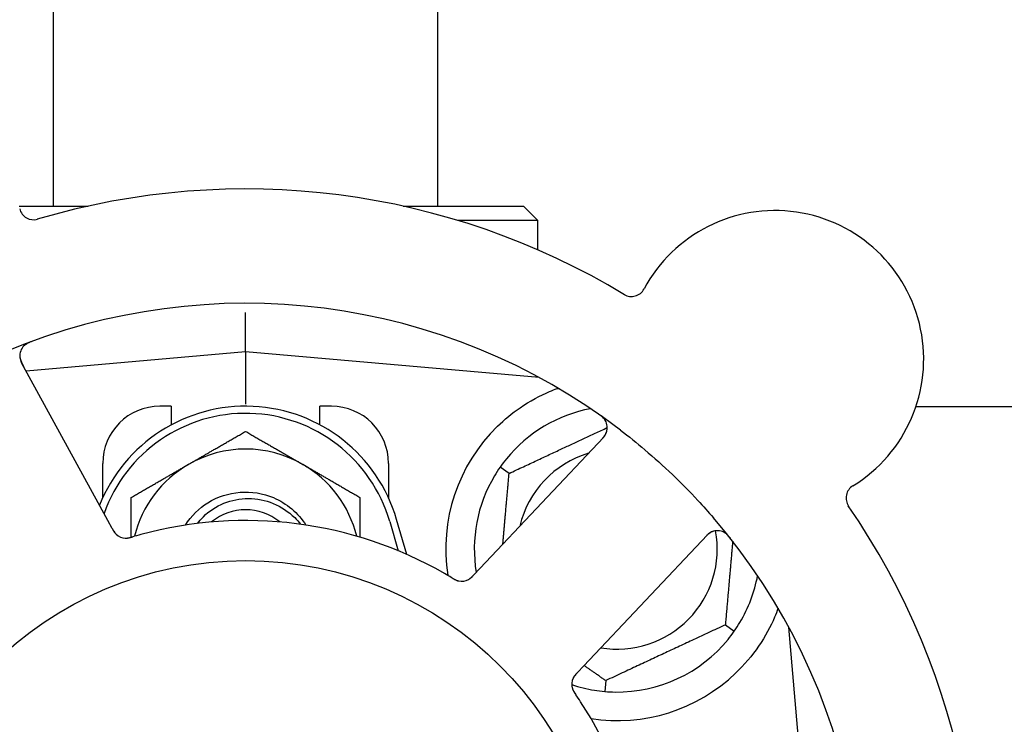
# Model space of a CAD drawing. Header units: inches. Extents: x 24 to 1128, y -69 to 748.
# Tile 14 of 256: x 115.49 to 117.65, y 206.1 to 207.64. Entities that reach past the tile are written whole.
import ezdxf

# ---------------------------------------------------------------- set-up
doc = ezdxf.new("R2010")
doc.units = ezdxf.units.IN
doc.header["$LTSCALE"] = 32
doc.header["$MEASUREMENT"] = 0
doc.layers.add('Dimension (ANSI)', color=7, linetype='Continuous', lineweight=25)
doc.layers.add('Visible (ANSI)', color=7, linetype='Continuous', lineweight=30)
doc.styles.add('Note Text (ANSI)', font='tahoma.ttf')
doc.dimstyles.new('SB Fraction-16 (ANSI)', dxfattribs={"dimscale": 32, "dimtxt": 0.125, "dimasz": 0.098425, "dimexe": 0.125, "dimexo": 0.0625, "dimgap": 0.031496, "dimtad": 0, "dimtih": 1, "dimtoh": 1, "dimdec": 4, "dimrnd": 1e-08, "dimzin": 0, "dimdsep": 46, "dimlunit": 5, "dimtxsty": 'Note Text (ANSI)', "dimcen": 0.09, "dimdle": 0.393701, "dimclrd": 256, "dimclre": 256, "dimclrt": 256, "dimadec": 0, "dimazin": 3, "dimtfac": 0.96, "dimtofl": 0, "dimtmove": 0, "dimatfit": 3, "dimfxl": 1, "dimfrac": 2, "dimtolj": 1, "dimtzin": 12, "dimlwd": -1, "dimlwe": -1, "dimarcsym": 0})

# ---------------------------------------------------------------- blocks, each defined once
blk = doc.blocks.new('*D15')
at = {"layer": 'Defpoints', "color": 0, "transparency": 16777216}
for p in [(152.2904, 475.4837), (60.9568, 155.772), (120.1654, 155.772)]:
    blk.add_point(p, dxfattribs=at)
at = {"layer": 'Dimension (ANSI)', "transparency": 16777216}
for p, q in [((150.2904, 475.4837), (56.9568, 475.4837)), ((60.9568, 472.3341), (60.9568, 338.1609)), ((60.9568, 158.9216), (60.9568, 331.0948)), ((118.1654, 155.772), (56.9568, 155.772))]:
    blk.add_line(p, q, dxfattribs=at)
for points in [[(60.4319, 472.3341), (61.4817, 472.3341), (60.9568, 475.4837)], [(60.4319, 158.9216), (61.4817, 158.9216), (60.9568, 155.772)]]:
    blk.add_solid(points, dxfattribs=at)
at = {"layer": 'Dimension (ANSI)', "transparency": 16777216, "insert": (48.754, 337.153), "char_height": 4, "attachment_point": 1, "style": 'Note Text (ANSI)'}
blk.add_mtext('\\A1;319 11/16', dxfattribs=at)

msp = doc.modelspace()

# ---------------------------------------------------------------- linework, layer by layer
at = {"layer": 'Visible (ANSI)'}
for p, q in [((115.56611, 207.23458), (115.56611, 209.52358)), ((116.40611, 207.23458), (116.40611, 209.52358)), ((115.49062, 207.23458), (115.64173, 207.23458)), ((116.33048, 207.23458), (116.59361, 207.23458)), ((116.59361, 207.23458), (116.62486, 207.20333)), ((116.62486, 207.20333), (116.45008, 207.20333)), ((116.62486, 207.13905), (116.62486, 207.20333)), ((115.98611, 206.91583), (115.98611, 207.00182)), ((115.98611, 206.91583), (115.50615, 206.87384)), ((115.98611, 206.91583), (115.98611, 206.80124)), ((116.62809, 206.85966), (115.98611, 206.91583)), ((115.68481, 206.54728), (115.49618, 206.89206)), ((116.62486, 206.85994), (116.62486, 206.8614)), ((115.82361, 206.79708), (115.79861, 206.79708)), ((115.82361, 206.79708), (115.82361, 206.75624)), ((116.14861, 206.75624), (116.14861, 206.79708)), ((116.17361, 206.79708), (116.14861, 206.79708)), ((117.4518, 206.79617), (120.72405, 206.79617)), ((116.76835, 206.72872), (116.49873, 206.44277)), ((115.67361, 206.59653), (115.67361, 206.67208)), ((116.29861, 206.67208), (116.29861, 206.59653)), ((116.56214, 206.65015), (116.54262, 206.66382)), ((115.69435, 206.52985), (115.68481, 206.54728)), ((116.30111, 206.5452), (116.31986, 206.48093)), ((116.33844, 206.473), (116.31611, 206.54958)), ((116.72537, 206.22908), (116.99499, 206.51502)), ((116.49873, 206.44277), (116.48508, 206.4283)), ((117.03508, 206.319), (117.05459, 206.30533)), ((117.22986, 205.67208), (117.17369, 206.31406)), ((116.71174, 206.21462), (116.72537, 206.22908)), ((116.77345, 206.197), (116.77137, 206.17327))]:
    msp.add_line(p, q, dxfattribs=at)
msp.add_circle((115.98611, 205.67208), 0.7875, dxfattribs=at)
for centre, radius, start, end in [((115.98611, 205.67208), 1.6, 58.81714, 106.5497), ((115.52247, 207.23605), 0.03125, 193.56477, 286.51231), ((117.14378, 206.89986), 0.325, 301.56477, 151.80207), ((116.82981, 207.06819), 0.03125, 238.85452, 331.80207), ((115.98611, 205.67208), 1.35, 52.62287, 112.74397), ((115.5236, 206.90706), 0.03125, 110.53135, 208.68342), ((115.98611, 206.45333), 0.34375, 16.2602, 158.3076), ((115.79861, 206.67208), 0.125, 90, 180), ((116.17361, 206.67208), 0.125, 0, 90), ((116.79861, 206.48458), 0.3125, 100.71622, 140.84193), ((115.98611, 206.45333), 0.32812, 16.2602, 160.60541), ((116.74561, 206.75016), 0.03125, 316.68342, 54.83549), ((116.79861, 206.48458), 0.375, 134.27762, 188.78707), ((115.98611, 206.45333), 0.25, 60, 120), ((116.79861, 206.48458), 0.21875, 106.71618, 166.65066), ((115.98611, 206.45333), 0.25, 120, 166.26096), ((115.98611, 206.45333), 0.25, 13.73904, 60), ((116.79861, 206.48458), 0.3125, 149.15807, 189.35248), ((117.33027, 206.59632), 0.03125, 121.56477, 214.51231), ((115.98611, 205.67208), 1.6, 346.81714, 34.5497), ((115.98611, 206.45333), 0.11727, 50.56429, 129.43571), ((115.98611, 205.67208), 1.35, 340.62287, 40.74397), ((115.98611, 205.67208), 0.875, 60.19111, 105.17573), ((115.72455, 206.53976), 0.03125, 226.67765, 268.13682), ((116.79861, 206.48458), 0.21875, 260.57954, 10.53406), ((117.01772, 206.49358), 0.03125, 38.53135, 136.68342), ((116.79861, 206.48458), 0.3125, 329.15807, 349.28378), ((116.45839, 206.44554), 0.03125, 257.46904, 299.46837), ((116.79861, 206.48458), 0.3125, 269.15807, 320.84193), ((116.79861, 206.48458), 0.375, 261.21293, 313.75453), ((116.7305, 206.18896), 0.03125, 154.67765, 196.13682), ((116.79861, 206.48458), 0.3125, 251.46237, 260.84193), ((115.98611, 205.67208), 0.875, 348.19111, 33.17573)]:
    msp.add_arc(centre, radius, start, end, dxfattribs=at)
for points, knots in [([(115.51926, 206.93879), (115.51867, 206.93857), (115.51809, 206.93835), (115.51652, 206.93776), (115.51552, 206.93737), (115.51368, 206.93661), (115.51283, 206.93624), (115.51067, 206.93525), (115.50936, 206.93459), (115.50713, 206.93335), (115.50617, 206.93276), (115.50457, 206.93168), (115.5039, 206.93119), (115.5026, 206.93016), (115.502, 206.92962), (115.50135, 206.929), (115.50122, 206.92887), (115.5011, 206.92875)], [0, 0, 0, 0, 0.005149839, 0.005149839, 0.013554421, 0.013554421, 0.020527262, 0.020527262, 0.031641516, 0.031641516, 0.041623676, 0.041623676, 0.051235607, 0.051235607, 0.06373445, 0.06373445, 0.067355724, 0.067355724, 0.067355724, 0.067355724]), ([(115.49235, 206.90712), (115.49235, 206.90683), (115.49236, 206.90646), (115.49246, 206.90467), (115.49269, 206.90293), (115.49339, 206.89984), (115.49381, 206.89838), (115.49514, 206.89474), (115.49613, 206.8925), (115.49773, 206.88932), (115.49821, 206.88839), (115.49916, 206.88662), (115.49962, 206.88577), (115.50008, 206.88493)], [0.058736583, 0.058736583, 0.058736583, 0.058736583, 0.064782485, 0.064782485, 0.086145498, 0.086145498, 0.103238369, 0.103238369, 0.1234345, 0.1234345, 0.131598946, 0.131598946, 0.138939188, 0.138939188, 0.138939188, 0.138939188]), ([(116.53681, 206.75306), (116.55195, 206.76783), (116.5689, 206.78175), (116.60791, 206.80852), (116.63032, 206.82042), (116.65605, 206.83147), (116.66176, 206.83377), (116.66751, 206.83591)], [0.55181372, 0.55181372, 0.55181372, 0.55181372, 0.71000954, 0.71000954, 0.90366002, 0.90366002, 0.95550669, 0.95550669, 0.95550669, 0.95550669]), ([(116.77293, 206.76534), (116.77278, 206.76558), (116.7726, 206.76589), (116.77196, 206.76691), (116.77142, 206.76768), (116.77013, 206.76933), (116.7693, 206.77028), (116.76776, 206.77185), (116.76725, 206.77233), (116.76596, 206.77353), (116.76513, 206.77425), (116.76333, 206.77574), (116.76233, 206.77651), (116.76076, 206.77768), (116.76016, 206.77811), (116.75897, 206.77896), (116.75839, 206.77936), (116.7578, 206.77977)], [0.051298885, 0.051298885, 0.051298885, 0.051298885, 0.057269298, 0.057269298, 0.069785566, 0.069785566, 0.083632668, 0.083632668, 0.089458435, 0.089458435, 0.09782017, 0.09782017, 0.107290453, 0.107290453, 0.113094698, 0.113094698, 0.118968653, 0.118968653, 0.118968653, 0.118968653]), ([(116.76278, 206.72282), (116.76343, 206.7235), (116.76408, 206.7242), (116.76659, 206.7269), (116.76838, 206.72895), (116.77114, 206.73258), (116.77222, 206.7342), (116.7738, 206.73697), (116.77442, 206.73828), (116.77526, 206.7404), (116.77553, 206.74121), (116.77579, 206.74207), (116.77584, 206.74225), (116.77589, 206.74241)], [0, 0, 0, 0, 0.007248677, 0.007248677, 0.028564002, 0.028564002, 0.04748221, 0.04748221, 0.065361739, 0.065361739, 0.076705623, 0.076705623, 0.079955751, 0.079955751, 0.079955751, 0.079955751]), ([(116.80564, 206.74486), (116.82386, 206.73095), (116.84161, 206.71665), (116.87948, 206.68455), (116.89967, 206.66638), (116.93859, 206.62915), (116.9571, 206.61035), (116.98655, 206.57867), (116.99784, 206.56605), (117.00891, 206.55319)], [-0.73117336, -0.73117336, -0.73117336, -0.73117336, -0.55242948, -0.55242948, -0.34016147, -0.34016147, -0.13232742, -0.13232742, 0, 0, 0, 0]), ([(115.85448, 206.53691), (115.86702, 206.5567), (115.88385, 206.57377), (115.90378, 206.58613), (115.94603, 206.61232), (116.00108, 206.61661), (116.04688, 206.59728), (116.07594, 206.58501), (116.10078, 206.56343), (116.11779, 206.5369)], [6.8488771, 6.8488771, 6.8488771, 6.8488771, 7.2990044, 7.2990044, 7.2990044, 8.2534333, 8.2534333, 8.2534333, 8.8590861, 8.8590861, 8.8590861, 8.8590861]), ([(115.88091, 206.54073), (115.88482, 206.54587), (115.8891, 206.55073), (115.90658, 206.56797), (115.92181, 206.578), (115.95552, 206.5918), (115.97371, 206.59534), (116.01073, 206.5953), (116.02919, 206.59161), (116.06396, 206.57729), (116.07989, 206.56669), (116.09797, 206.54878), (116.10227, 206.54391), (116.10623, 206.53879)], [-1.06231766, -1.06231766, -1.06231766, -1.06231766, -1.01273267, -1.01273267, -0.87465824, -0.87465824, -0.73438222, -0.73438222, -0.59190522, -0.59190522, -0.44722789, -0.44722789, -0.39760805, -0.39760805, -0.39760805, -0.39760805]), ([(115.69435, 206.52984), (115.69461, 206.52938), (115.69486, 206.52891), (115.69536, 206.52801), (115.6956, 206.52757), (115.69616, 206.52657), (115.69647, 206.52603), (115.69758, 206.5241), (115.69834, 206.52289), (115.6996, 206.52104), (115.70018, 206.52025), (115.7013, 206.5189), (115.70182, 206.51833), (115.7027, 206.51741), (115.70311, 206.51702), (115.70335, 206.5168), (115.70338, 206.51677), (115.70338, 206.51677), (115.70338, 206.51677), (115.70338, 206.51677)], [0, 0, 0, 0, 0.004355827, 0.004355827, 0.008687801, 0.008687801, 0.014307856, 0.014307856, 0.029588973, 0.029588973, 0.043844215, 0.043844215, 0.054171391, 0.054171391, 0.061954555, 0.061954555, 0.063871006, 0.063871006, 0.063878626, 0.063878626, 0.063878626, 0.063878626]), ([(115.69437, 206.52981), (115.69452, 206.52955), (115.69466, 206.52929), (115.69545, 206.52785), (115.69611, 206.52665), (115.69757, 206.52417), (115.69838, 206.52288), (115.69993, 206.52067), (115.70068, 206.5197), (115.70216, 206.51798), (115.70293, 206.51721), (115.7036, 206.51658), (115.70369, 206.51649), (115.70378, 206.51641)], [0, 0, 0, 0, 0.002309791, 0.002309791, 0.012623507, 0.012623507, 0.024338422, 0.024338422, 0.035397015, 0.035397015, 0.047442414, 0.047442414, 0.049661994, 0.049661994, 0.049661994, 0.049661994]), ([(115.72278, 206.50856), (115.72301, 206.50855), (115.72331, 206.50854), (115.72419, 206.50853), (115.72483, 206.50854), (115.72617, 206.50862), (115.72688, 206.50868), (115.72828, 206.50886), (115.72896, 206.50897), (115.73061, 206.50927), (115.73162, 206.50948), (115.7331, 206.50983), (115.73355, 206.50994), (115.73516, 206.51036), (115.73636, 206.51069), (115.73791, 206.51114), (115.7383, 206.51125), (115.73885, 206.51141), (115.73902, 206.51146), (115.73919, 206.51151)], [0.044252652, 0.044252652, 0.044252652, 0.044252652, 0.050671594, 0.050671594, 0.061250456, 0.061250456, 0.071050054, 0.071050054, 0.078610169, 0.078610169, 0.087196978, 0.087196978, 0.090753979, 0.090753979, 0.100050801, 0.100050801, 0.10314767, 0.10314767, 0.10451733, 0.10451733, 0.10451733, 0.10451733]), ([(115.72315, 206.50854), (115.72315, 206.50854), (115.72318, 206.50854), (115.72332, 206.50853), (115.72346, 206.50853), (115.72391, 206.50852), (115.72427, 206.50852), (115.7255, 206.50854), (115.72644, 206.5086), (115.72843, 206.50884), (115.72946, 206.50901), (115.73186, 206.5095), (115.73327, 206.50984), (115.736, 206.51058), (115.73733, 206.51097), (115.73882, 206.51141), (115.739, 206.51146), (115.73919, 206.51151)], [0.030853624, 0.030853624, 0.030853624, 0.030853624, 0.032941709, 0.032941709, 0.03638518, 0.03638518, 0.042347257, 0.042347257, 0.055267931, 0.055267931, 0.065838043, 0.065838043, 0.077516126, 0.077516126, 0.087897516, 0.087897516, 0.089364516, 0.089364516, 0.089364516, 0.089364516]), ([(117.00813, 206.52332), (117.00785, 206.52323), (117.0075, 206.5231), (117.00583, 206.52245), (117.00424, 206.5217), (117.00152, 206.52008), (117.00027, 206.51922), (116.99722, 206.51684), (116.99539, 206.5152), (116.99285, 206.5127), (116.99212, 206.51195), (116.99073, 206.51051), (116.99007, 206.50981), (116.98941, 206.50911)], [0.058736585, 0.058736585, 0.058736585, 0.058736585, 0.064782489, 0.064782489, 0.086145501, 0.086145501, 0.103238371, 0.103238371, 0.123434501, 0.123434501, 0.131598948, 0.131598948, 0.13893919, 0.13893919, 0.13893919, 0.13893919]), ([(117.04656, 206.50751), (117.04617, 206.508), (117.04579, 206.50849), (117.04474, 206.5098), (117.04406, 206.51063), (117.04276, 206.51215), (117.04215, 206.51284), (117.04054, 206.51458), (117.03951, 206.51563), (117.03764, 206.51736), (117.03678, 206.5181), (117.03526, 206.51929), (117.03459, 206.51977), (117.0332, 206.52069), (117.03251, 206.52109), (117.03172, 206.52152), (117.03155, 206.5216), (117.0314, 206.52168)], [0, 0, 0, 0, 0.005149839, 0.005149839, 0.013554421, 0.013554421, 0.020527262, 0.020527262, 0.031641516, 0.031641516, 0.041623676, 0.041623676, 0.051235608, 0.051235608, 0.063734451, 0.063734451, 0.067355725, 0.067355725, 0.067355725, 0.067355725]), ([(116.43703, 206.42194), (116.43663, 206.42218), (116.43619, 206.42245), (116.43572, 206.42273), (116.43151, 206.42524), (116.42574, 206.42863), (116.42108, 206.4313)], [0.48080563, 0.48080563, 0.48080563, 0.48080563, 0.5329828, 0.5329828, 0.5329828, 1, 1, 1, 1]), ([(116.47263, 206.41772), (116.47271, 206.41777), (116.4728, 206.41781), (116.47307, 206.41796), (116.47327, 206.41807), (116.47414, 206.41857), (116.47493, 206.41907), (116.47678, 206.42037), (116.47791, 206.42126), (116.48009, 206.4232), (116.48118, 206.42425), (116.48271, 206.42581), (116.48319, 206.4263), (116.48389, 206.42704), (116.48413, 206.42729), (116.4846, 206.42778), (116.48482, 206.42802), (116.48505, 206.42827)], [0.038929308, 0.038929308, 0.038929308, 0.038929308, 0.040726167, 0.040726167, 0.043941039, 0.043941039, 0.054249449, 0.054249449, 0.066768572, 0.066768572, 0.07820649, 0.07820649, 0.083402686, 0.083402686, 0.086046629, 0.086046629, 0.08863019, 0.08863019, 0.08863019, 0.08863019]), ([(116.47335, 206.4181), (116.47335, 206.4181), (116.47336, 206.4181), (116.47342, 206.41814), (116.47362, 206.41825), (116.47421, 206.41859), (116.47468, 206.41887), (116.4757, 206.41954), (116.47624, 206.41992), (116.47693, 206.42044), (116.4771, 206.42057), (116.47834, 206.42156), (116.47971, 206.42278), (116.4818, 206.42486), (116.48241, 206.42549), (116.48336, 206.42648), (116.48369, 206.42683), (116.48436, 206.42753), (116.48471, 206.4279), (116.48505, 206.42827)], [0.028019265, 0.028019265, 0.028019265, 0.028019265, 0.028672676, 0.028672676, 0.033062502, 0.033062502, 0.040781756, 0.040781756, 0.051074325, 0.051074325, 0.054504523, 0.054504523, 0.075062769, 0.075062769, 0.083066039, 0.083066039, 0.087153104, 0.087153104, 0.091266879, 0.091266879, 0.091266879, 0.091266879]), ([(116.43707, 206.42192), (116.43732, 206.42176), (116.43758, 206.42161), (116.43828, 206.42119), (116.43871, 206.42093), (116.44008, 206.42013), (116.44103, 206.41958), (116.44302, 206.41848), (116.44409, 206.41793), (116.44622, 206.4169), (116.44725, 206.41646), (116.44931, 206.41567), (116.45027, 206.41538), (116.45147, 206.41507), (116.45181, 206.41499), (116.45206, 206.41494)], [0.001596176, 0.001596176, 0.001596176, 0.001596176, 0.00393777, 0.00393777, 0.007842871, 0.007842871, 0.016055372, 0.016055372, 0.025513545, 0.025513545, 0.037191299, 0.037191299, 0.054193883, 0.054193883, 0.061558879, 0.061558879, 0.061558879, 0.061558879]), ([(116.43707, 206.42192), (116.43754, 206.42164), (116.438, 206.42135), (116.43894, 206.42079), (116.43941, 206.42052), (116.44097, 206.4196), (116.44208, 206.41897), (116.44391, 206.41799), (116.44467, 206.4176), (116.44642, 206.41677), (116.44736, 206.41638), (116.44905, 206.41575), (116.44982, 206.4155), (116.45106, 206.41516), (116.45158, 206.41504), (116.45189, 206.41497), (116.45193, 206.41496), (116.45195, 206.41496), (116.45195, 206.41496), (116.45195, 206.41496)], [0, 0, 0, 0, 0.004180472, 0.004180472, 0.008305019, 0.008305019, 0.018114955, 0.018114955, 0.025612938, 0.025612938, 0.036850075, 0.036850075, 0.047489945, 0.047489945, 0.056089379, 0.056089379, 0.05828692, 0.05828692, 0.058652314, 0.058652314, 0.058652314, 0.058652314]), ([(117.15049, 206.35516), (117.14808, 206.34855), (117.14548, 206.34192), (117.13419, 206.31582), (117.12248, 206.29378), (117.09349, 206.25152), (117.07628, 206.23126), (117.05795, 206.21371)], [1.38940877, 1.38940877, 1.38940877, 1.38940877, 1.45134152, 1.45134152, 1.64787025, 1.64787025, 1.84130789, 1.84130789, 1.84130789, 1.84130789]), ([(116.71171, 206.21459), (116.7115, 206.21437), (116.7113, 206.21415), (116.71018, 206.21296), (116.70924, 206.21195), (116.70734, 206.2098), (116.70636, 206.20863), (116.70473, 206.20648), (116.70405, 206.20547), (116.70287, 206.20353), (116.70237, 206.20256), (116.70198, 206.20173), (116.70192, 206.20161), (116.70188, 206.2015)], [0, 0, 0, 0, 0.002309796, 0.002309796, 0.012623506, 0.012623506, 0.024338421, 0.024338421, 0.035397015, 0.035397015, 0.047442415, 0.047442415, 0.049661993, 0.049661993, 0.049661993, 0.049661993]), ([(116.71174, 206.21462), (116.71138, 206.21423), (116.71101, 206.21385), (116.7103, 206.21309), (116.70996, 206.21272), (116.70919, 206.21189), (116.70876, 206.21143), (116.70727, 206.20977), (116.70635, 206.20868), (116.70498, 206.20691), (116.70442, 206.20611), (116.70348, 206.20462), (116.70309, 206.20396), (116.70249, 206.20283), (116.70225, 206.20232), (116.70211, 206.20203), (116.70209, 206.20199), (116.70209, 206.20199), (116.70209, 206.20199), (116.70209, 206.20199)], [0, 0, 0, 0, 0.004355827, 0.004355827, 0.0086878, 0.0086878, 0.014307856, 0.014307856, 0.029588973, 0.029588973, 0.043844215, 0.043844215, 0.05417139, 0.05417139, 0.061954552, 0.061954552, 0.063871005, 0.063871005, 0.063878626, 0.063878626, 0.063878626, 0.063878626]), ([(116.70028, 206.18101), (116.70034, 206.18078), (116.70042, 206.18049), (116.70069, 206.17965), (116.7009, 206.17905), (116.70139, 206.1778), (116.70166, 206.17715), (116.70227, 206.17587), (116.70258, 206.17525), (116.70337, 206.17378), (116.70389, 206.17288), (116.70468, 206.17158), (116.70492, 206.17119), (116.70581, 206.16979), (116.7065, 206.16875), (116.70741, 206.16741), (116.70763, 206.16708), (116.70796, 206.1666), (116.70806, 206.16646), (116.70816, 206.16631)], [0.044252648, 0.044252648, 0.044252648, 0.044252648, 0.050671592, 0.050671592, 0.061250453, 0.061250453, 0.071050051, 0.071050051, 0.078610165, 0.078610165, 0.087196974, 0.087196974, 0.090753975, 0.090753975, 0.100050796, 0.100050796, 0.103147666, 0.103147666, 0.104517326, 0.104517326, 0.104517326, 0.104517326]), ([(116.70037, 206.18064), (116.70037, 206.18064), (116.70038, 206.18061), (116.70042, 206.18048), (116.70046, 206.18035), (116.70059, 206.17992), (116.7007, 206.17957), (116.7011, 206.17841), (116.70145, 206.17754), (116.70229, 206.17572), (116.70277, 206.17479), (116.70398, 206.17266), (116.70474, 206.17142), (116.70628, 206.16906), (116.70707, 206.16791), (116.70794, 206.16663), (116.70805, 206.16647), (116.70816, 206.16631)], [0.030853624, 0.030853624, 0.030853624, 0.030853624, 0.032941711, 0.032941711, 0.036385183, 0.036385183, 0.042347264, 0.042347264, 0.055267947, 0.055267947, 0.065838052, 0.065838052, 0.077516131, 0.077516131, 0.087897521, 0.087897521, 0.089364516, 0.089364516, 0.089364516, 0.089364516])]:
    msp.add_open_spline(points, degree=3, knots=knots, dxfattribs=at)
for points, weights in [([(116.66751, 206.83591), (116.66907, 206.83578), (116.67064, 206.83565)], [0.999914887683, 0.9999148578, 0.999914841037]), ([(116.56214, 206.65015), (116.67377, 206.70221), (116.77686, 206.75028)], [1.04422863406, 1.17902301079, 1.08886732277]), ([(115.86111, 206.66983), (115.91912, 206.70333), (115.98611, 206.742)], [1, 1.0379548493, 1]), ([(115.98611, 206.742), (116.0531, 206.70333), (116.11111, 206.66983)], [1, 1.0379548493, 1]), ([(115.73611, 206.59766), (115.8031, 206.63634), (115.86111, 206.66983)], [1, 1.0379548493, 1]), ([(116.11111, 206.66983), (116.16912, 206.63634), (116.23611, 206.59766)], [1, 1.0379548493, 1]), ([(116.54863, 206.49569), (116.5549, 206.56741), (116.56214, 206.65015)], [1.12448377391, 1.13145726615, 1.04422863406]), ([(115.73611, 206.51063), (115.73611, 206.55158), (115.73611, 206.59766)], [1.01840499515, 1.02227336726, 1]), ([(116.23611, 206.59766), (116.23611, 206.55156), (116.23611, 206.5106)], [1, 1.02228011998, 1.01840264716]), ([(117.05107, 206.50175), (117.0436, 206.41639), (117.03508, 206.319)], [1.11819795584, 1.14843950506, 1.04422863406]), ([(117.03508, 206.319), (116.90426, 206.258), (116.77345, 206.197)], [1.04422863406, 1.20577136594, 1.04422863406]), ([(116.77345, 206.197), (116.74884, 206.21423), (116.72627, 206.23003)], [1.04422863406, 1.07418802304, 1.09303499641])]:
    msp.add_rational_spline(points, weights, degree=2, dxfattribs=at)
for points in [[(116.54262, 206.66382), (116.53826, 206.65757), (116.53401, 206.65099), (116.5303, 206.64479)], [(116.55629, 206.68191), (116.55173, 206.6763), (116.547, 206.67006), (116.54262, 206.66382)], [(115.75705, 206.51656), (115.75128, 206.515), (115.74392, 206.5129), (115.73918, 206.51151)], [(117.05459, 206.30533), (117.05896, 206.31158), (117.06321, 206.31816), (117.06692, 206.32437)], [(117.04092, 206.28724), (117.04549, 206.29285), (117.05022, 206.29909), (117.05459, 206.30533)], [(116.71848, 206.15088), (116.71521, 206.15589), (116.71094, 206.16224), (116.70815, 206.16632)], [(116.74887, 206.17606), (116.75601, 206.17491), (116.76378, 206.17394), (116.77137, 206.17327)], [(116.77137, 206.17327), (116.77897, 206.17261), (116.78679, 206.17222), (116.79402, 206.17211)]]:
    msp.add_open_spline(points, degree=3, dxfattribs=at)

# ---------------------------------------------------------------- dimensions: what is measured, and where the dimension line sits
at = {"layer": 'Dimension (ANSI)'}
dim = msp.add_linear_dim(base=(60.95681, 155.77197), p1=(152.29037, 475.48367), p2=(120.16537, 155.77197), angle=270, dimstyle='SB Fraction-16 (ANSI)', override={"dimgap": 0.031496, "dimdec": 4, "dimtol": 0, "dimlim": 0, "dimtp": 0, "dimtm": 0, "dimtdec": 2, "dimatfit": 1}, dxfattribs=at)
dim.commit()
dim.dimension.update_dxf_attribs({"geometry": '*D15', "text_midpoint": (60.95681, 334.62782), "dimtype": 160})

doc.saveas('drawing.dxf')
